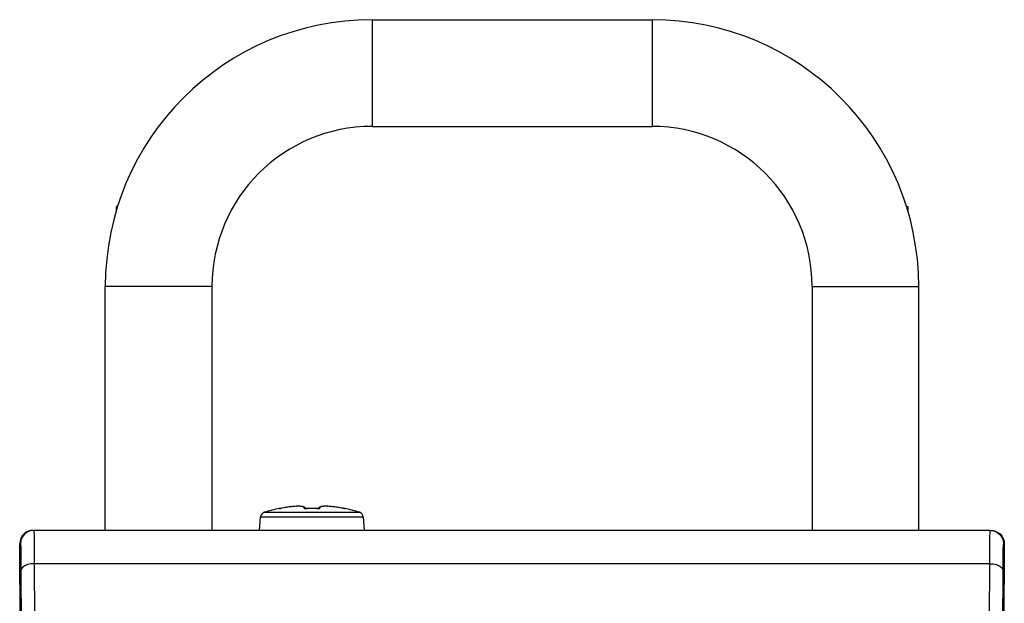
# Model space of a CAD drawing. Extents: x 0 to 420, y 0 to 297.
# Tile 78 of 116: x 213.47 to 228.24, y 169.51 to 178.26. Entities that reach past the tile are written whole.
import ezdxf

# ---------------------------------------------------------------- set-up
doc = ezdxf.new("R2010")
doc.units = 0
doc.header["$LTSCALE"] = 23.1
doc.layers.get('0').update_dxf_attribs({"linetype": 'CONTINUOUS'})
doc.layers.add('AXES', color=7, linetype='CONTINUOUS')

msp = doc.modelspace()

# ---------------------------------------------------------------- linework, layer by layer
at = {"color": 7, "linetype": 'CONTINUOUS'}
for p, q in [((218.757, 178.265), (218.757, 176.665)), ((218.757, 178.265), (222.957, 178.265)), ((222.957, 178.265), (222.957, 176.665)), ((218.757, 176.665), (222.957, 176.665)), ((214.923, 175.405), (214.923, 175.465)), ((214.941, 175.465), (214.923, 175.465)), ((214.757, 170.606), (214.757, 174.265)), ((216.357, 174.265), (214.757, 174.265)), ((216.357, 174.265), (216.357, 170.606)), ((225.357, 174.265), (225.357, 170.606)), ((225.357, 174.265), (226.957, 174.265)), ((226.957, 170.606), (226.957, 174.265)), ((217.143, 170.878), (218.571, 170.878)), ((217.367, 170.935), (217.367, 170.936)), ((217.376, 170.936), (217.372, 170.935)), ((217.372, 170.935), (217.372, 170.935)), ((217.381, 170.936), (217.386, 170.937)), ((217.384, 170.937), (217.39, 170.938)), ((217.389, 170.938), (217.395, 170.939)), ((217.394, 170.939), (217.401, 170.94)), ((217.434, 170.946), (217.398, 170.939)), ((217.41, 170.941), (217.41, 170.941)), ((217.444, 170.948), (217.433, 170.946)), ((217.463, 170.951), (217.434, 170.946)), ((217.492, 170.955), (217.463, 170.951)), ((217.52, 170.959), (217.492, 170.955)), ((217.547, 170.962), (217.52, 170.959)), ((217.573, 170.965), (217.547, 170.962)), ((217.598, 170.967), (217.573, 170.965)), ((217.62, 170.968), (217.597, 170.967)), ((217.641, 170.968), (217.62, 170.968)), ((217.66, 170.968), (217.641, 170.968)), ((217.677, 170.968), (217.66, 170.968)), ((217.692, 170.967), (217.677, 170.968)), ((217.705, 170.965), (217.692, 170.967)), ((217.716, 170.963), (217.705, 170.965)), ((217.726, 170.96), (217.716, 170.963)), ((217.735, 170.957), (217.726, 170.96)), ((217.758, 170.936), (217.755, 170.942)), ((217.774, 170.935), (217.78, 170.935)), ((217.78, 170.935), (217.78, 170.935)), ((217.934, 170.935), (217.934, 170.935)), ((217.934, 170.935), (217.939, 170.935)), ((217.958, 170.942), (217.955, 170.936)), ((218.28, 170.946), (218.269, 170.948)), ((218.304, 170.941), (218.279, 170.946)), ((218.304, 170.941), (218.306, 170.941)), ((218.304, 170.941), (218.304, 170.941)), ((218.313, 170.94), (218.305, 170.941)), ((218.319, 170.939), (218.312, 170.94)), ((218.325, 170.938), (218.319, 170.939)), ((218.319, 170.939), (218.321, 170.938)), ((218.324, 170.938), (218.33, 170.937)), ((218.333, 170.936), (218.328, 170.937)), ((218.336, 170.936), (218.331, 170.937)), ((218.337, 170.936), (218.334, 170.936)), ((218.341, 170.935), (218.337, 170.936)), ((218.337, 170.936), (218.337, 170.936)), ((218.341, 170.935), (218.342, 170.935)), ((218.342, 170.935), (218.341, 170.935)), ((218.346, 170.936), (218.346, 170.935)), ((217.069, 170.606), (217.087, 170.808)), ((217.087, 170.808), (218.627, 170.808)), ((218.644, 170.606), (218.627, 170.808)), ((228.028, 170.606), (213.685, 170.606)), ((228.116, 170.586), (228.128, 170.58)), ((213.529, 159.336), (213.473, 170.406)), ((213.473, 170.406), (213.485, 170.406)), ((228.24, 170.406), (228.185, 159.336)), ((228.228, 170.406), (228.24, 170.406)), ((227.973, 160.236), (228.023, 170.209)), ((213.491, 170.006), (213.541, 160.096)), ((228.022, 170.106), (213.691, 170.106)), ((228.172, 160.095), (228.222, 170.006))]:
    msp.add_line(p, q, dxfattribs=at)
for points in [[(217.367, 170.935), (217.368, 170.935), (217.369, 170.935), (217.37, 170.935), (217.372, 170.935), (217.374, 170.935), (217.376, 170.936), (217.379, 170.936)], [(217.367, 170.935), (217.371, 170.935), (217.372, 170.935)], [(217.382, 170.936), (217.379, 170.936), (217.377, 170.936), (217.376, 170.936)], [(217.474, 170.953), (217.465, 170.951), (217.455, 170.95)], [(217.499, 170.956), (217.491, 170.955), (217.483, 170.954)], [(217.527, 170.96), (217.521, 170.959), (217.514, 170.958)], [(217.553, 170.963), (217.547, 170.962), (217.54, 170.961)], [(217.581, 170.965), (217.574, 170.965), (217.567, 170.964)], [(217.605, 170.967), (217.597, 170.966), (217.589, 170.966)], [(217.739, 170.941), (217.739, 170.946), (217.738, 170.949), (217.736, 170.952), (217.733, 170.955), (217.729, 170.958), (217.724, 170.96), (217.718, 170.961), (217.712, 170.963), (217.705, 170.964), (217.697, 170.966), (217.689, 170.966), (217.68, 170.967), (217.671, 170.968), (217.661, 170.968), (217.651, 170.968), (217.642, 170.968), (217.632, 170.968), (217.623, 170.968), (217.614, 170.967)], [(217.758, 170.936), (217.755, 170.942), (217.749, 170.949), (217.743, 170.954), (217.735, 170.957)], [(217.739, 170.941), (217.739, 170.941), (217.739, 170.941), (217.739, 170.94), (217.74, 170.94), (217.74, 170.939), (217.741, 170.939), (217.742, 170.938), (217.744, 170.938), (217.745, 170.937), (217.747, 170.937), (217.75, 170.936), (217.753, 170.936), (217.756, 170.935)], [(217.739, 170.941), (217.743, 170.941), (217.746, 170.94), (217.75, 170.939), (217.753, 170.937), (217.753, 170.937)], [(217.759, 170.936), (217.757, 170.936), (217.755, 170.936), (217.753, 170.936), (217.752, 170.937), (217.751, 170.937)], [(217.756, 170.935), (217.76, 170.935), (217.764, 170.935), (217.769, 170.935), (217.774, 170.935)], [(217.78, 170.935), (217.775, 170.935), (217.772, 170.935), (217.768, 170.935), (217.765, 170.935), (217.762, 170.935), (217.759, 170.936)], [(217.934, 170.935), (217.912, 170.936), (217.884, 170.936), (217.857, 170.936), (217.83, 170.936), (217.802, 170.936), (217.779, 170.935)], [(217.934, 170.935), (217.895, 170.936), (217.857, 170.936), (217.818, 170.936), (217.78, 170.935)], [(217.956, 170.936), (217.953, 170.936), (217.951, 170.935), (217.948, 170.935), (217.945, 170.935), (217.941, 170.935), (217.938, 170.935), (217.934, 170.935)], [(217.939, 170.935), (217.944, 170.935), (217.948, 170.935), (217.952, 170.935), (217.956, 170.935)], [(217.956, 170.935), (217.959, 170.936), (217.962, 170.936), (217.964, 170.936), (217.966, 170.937), (217.968, 170.937), (217.97, 170.938), (217.971, 170.938), (217.972, 170.939), (217.973, 170.939), (217.974, 170.939), (217.974, 170.94), (217.974, 170.94), (217.974, 170.941), (217.975, 170.941), (217.974, 170.941)], [(217.963, 170.937), (217.963, 170.937), (217.962, 170.937), (217.961, 170.937), (217.96, 170.936), (217.958, 170.936), (217.956, 170.936)], [(218.279, 170.946), (218.251, 170.951), (218.222, 170.955), (218.194, 170.959), (218.166, 170.962), (218.14, 170.965), (218.116, 170.967), (218.093, 170.968), (218.072, 170.968), (218.054, 170.968), (218.037, 170.968), (218.022, 170.967), (218.009, 170.965), (217.997, 170.963), (217.987, 170.96), (217.979, 170.957), (217.971, 170.954), (217.964, 170.949), (217.958, 170.942)], [(217.974, 170.941), (217.971, 170.941), (217.967, 170.94), (217.964, 170.939), (217.961, 170.937), (217.96, 170.937)], [(218.099, 170.967), (218.09, 170.968), (218.081, 170.968), (218.072, 170.968), (218.063, 170.968), (218.054, 170.968), (218.044, 170.968), (218.035, 170.967), (218.026, 170.967), (218.018, 170.966), (218.01, 170.965), (218.003, 170.963), (217.996, 170.962), (217.99, 170.96), (217.985, 170.958), (217.981, 170.955), (217.977, 170.953), (217.975, 170.949), (217.974, 170.946), (217.974, 170.941)], [(218.124, 170.966), (218.116, 170.966), (218.108, 170.967)], [(218.147, 170.964), (218.139, 170.965), (218.132, 170.965)], [(218.173, 170.961), (218.167, 170.962), (218.16, 170.963)], [(218.2, 170.958), (218.193, 170.959), (218.186, 170.96)], [(218.23, 170.954), (218.222, 170.955), (218.214, 170.956)], [(218.259, 170.95), (218.249, 170.951), (218.239, 170.953)], [(218.336, 170.936), (218.338, 170.935), (218.341, 170.935), (218.343, 170.935), (218.344, 170.935), (218.345, 170.935), (218.346, 170.935)], [(218.346, 170.935), (218.343, 170.935), (218.341, 170.935)], [(213.59, 170.583), (213.585, 170.58), (213.544, 170.548), (213.512, 170.506), (213.492, 170.458), (213.485, 170.406)], [(213.603, 170.594), (213.57, 170.578), (213.54, 170.555), (213.512, 170.525)], [(213.685, 170.606), (213.633, 170.6), (213.59, 170.583)], [(213.673, 170.606), (213.637, 170.603), (213.603, 170.594)], [(213.685, 170.606), (213.686, 170.599), (213.687, 170.578), (213.688, 170.546)], [(228.023, 170.209), (228.023, 170.302), (228.024, 170.384), (228.025, 170.456), (228.025, 170.517), (228.026, 170.565), (228.027, 170.595), (228.028, 170.606)], [(228.028, 170.606), (228.08, 170.6), (228.116, 170.586)], [(228.04, 170.606), (228.075, 170.603), (228.11, 170.594)], [(228.11, 170.594), (228.145, 170.577), (228.176, 170.553), (228.203, 170.523)], [(228.128, 170.58), (228.17, 170.548), (228.202, 170.506), (228.221, 170.458), (228.228, 170.406)], [(213.512, 170.525), (213.491, 170.489), (213.478, 170.449), (213.473, 170.406)], [(213.688, 170.546), (213.688, 170.505), (213.689, 170.458), (213.689, 170.405), (213.69, 170.345), (213.69, 170.277), (213.691, 170.197), (213.741, 160.236)], [(228.203, 170.523), (228.224, 170.486), (228.236, 170.447), (228.24, 170.406)], [(213.485, 170.406), (213.486, 170.399), (213.487, 170.383), (213.488, 170.358), (213.488, 170.326), (213.489, 170.288), (213.489, 170.245)], [(228.224, 170.229), (228.225, 170.286), (228.225, 170.335), (228.226, 170.373), (228.227, 170.396), (228.228, 170.406)], [(213.489, 170.245), (213.49, 170.198), (213.49, 170.143), (213.491, 170.079), (213.491, 170.006)], [(228.222, 170.006), (228.223, 170.089), (228.223, 170.163), (228.224, 170.229)], [(213.691, 170.106), (213.64, 170.103), (213.592, 170.093), (213.55, 170.077), (213.518, 170.056), (213.498, 170.032), (213.491, 170.006)], [(228.022, 170.106), (228.074, 170.103), (228.122, 170.093), (228.163, 170.077), (228.195, 170.056), (228.215, 170.032), (228.222, 170.006)]]:
    msp.add_lwpolyline(points, dxfattribs=at)
for centre, radius, start, end in [((218.757, 174.265), 4, 90, 180), ((222.957, 174.265), 4, 0, 90), ((218.757, 174.265), 2.4, 90, 180), ((222.957, 174.265), 2.4, 0, 90), ((217.166, 170.801), 0.08, 107.3126, 175), ((217.857, 168.586), 2.4, 101.7657, 107.3126), ((217.371, 170.916), 0.02, 75.2915, 101.7657), ((218.342, 170.916), 0.02, 78.2343, 104.7119), ((217.857, 168.586), 2.4, 72.6874, 78.2343), ((218.547, 170.801), 0.08, 5, 72.6874)]:
    msp.add_arc(centre, radius, start, end, dxfattribs=at)
at = {"layer": 'AXES', "color": 7, "linetype": 'CONTINUOUS'}
for p, q in [((226.772, 175.465), (226.791, 175.465)), ((226.791, 175.465), (226.791, 175.405))]:
    msp.add_line(p, q, dxfattribs=at)

doc.saveas('drawing.dxf')
